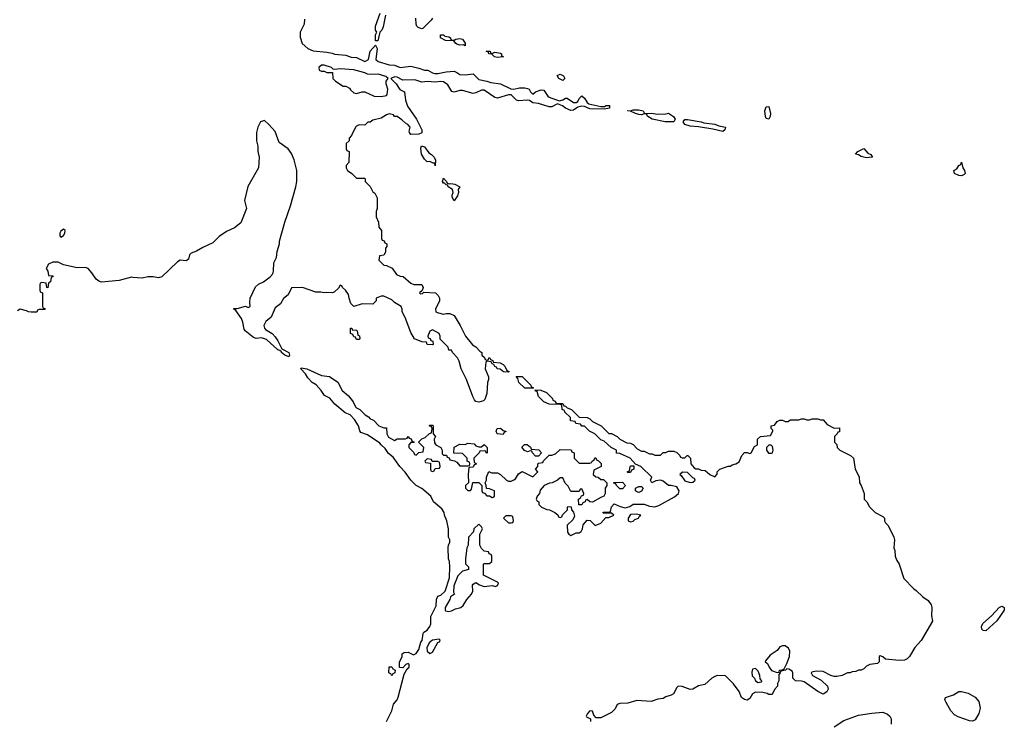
# Model space of a CAD drawing. Header units: inches. Extents: x 2221774 to 2440637, y 201306 to 357559.
# Tile 151 of 245: x 2369166 to 2376425, y 214292 to 219462. Entities that reach past the tile are written whole.
import ezdxf

# ---------------------------------------------------------------- set-up
doc = ezdxf.new("R2010")
doc.units = ezdxf.units.IN
doc.header["$MEASUREMENT"] = 0
doc.layers.add('C3261', color=7, linetype='Continuous')
doc.layers.add('C3271', color=7, linetype='Continuous')

msp = doc.modelspace()

# ---------------------------------------------------------------- linework, layer by layer
at = {"layer": 'C3261', "color": 5, "elevation": 40}
msp.add_lwpolyline([(2369490, 217919), (2369470, 217904), (2369462, 217890), (2369461, 217870), (2369470, 217861), (2369490, 217871.3), (2369499.3, 217890), (2369502, 217910)], close=True, dxfattribs=at)
msp.add_lwpolyline([(2370000, 217563.3), (2369990, 217564), (2369899.8, 217540.2), (2369770, 217528.7), (2369750, 217535.3), (2369729.3, 217549.3), (2369698, 217598), (2369670, 217628.7), (2369650, 217635.3), (2369590, 217634), (2369490, 217655.3), (2369450, 217675.3), (2369410, 217675.3), (2369379.6, 217660.4), (2369362, 217630), (2369374, 217610), (2369378, 217578), (2369410, 217574), (2369412, 217570), (2369398, 217562), (2369394, 217530), (2369378, 217522), (2369372.7, 217487.3), (2369366, 217490), (2369362, 217522), (2369330, 217526), (2369318, 217522), (2369314, 217510), (2369314, 217470), (2369318, 217458), (2369334, 217450), (2369334, 217350), (2369338, 217338), (2369350, 217334), (2369352.7, 217327.3), (2369310, 217326), (2369298, 217322), (2369292, 217308), (2369250, 217308), (2369230, 217308.7), (2369216.4, 217316.4), (2369170, 217328), (2369150, 217318)], dxfattribs=at)
at = {"layer": 'C3271', "color": 5, "elevation": 40}
for points in [[(2371265.4, 219465.4), (2371262.8, 219430), (2371234, 219370), (2371234.4, 219334.4), (2371247.5, 219287.5), (2371291.3, 219250), (2371330, 219233.4), (2371430, 219223), (2371470, 219216), (2371490, 219207.7), (2371570, 219201), (2371610, 219187.3), (2371650, 219182.8), (2371710, 219153.4), (2371737.2, 219170), (2371749.5, 219230.5), (2371790, 219274), (2371801, 219250), (2371790.7, 219170), (2371810, 219153.4), (2371890, 219130.8), (2371930, 219126.8), (2371970, 219110.5), (2372050, 219118.8), (2372110, 219106), (2372150, 219091), (2372174, 219090), (2372210.8, 219070.8), (2372227.1, 219067.1), (2372250, 219066), (2372310, 219078), (2372370, 219082), (2372390, 219074), (2372410, 219058), (2372450, 219056), (2372510, 219064.7), (2372550, 219022.8), (2372610, 219010.6), (2372638.8, 218998.8), (2372710, 218990.8), (2372787.3, 218952.7), (2372810, 218951.3), (2372850, 218961), (2372890, 218961), (2372910, 218956), (2372922, 218950), (2372931.6, 218931.6), (2372950, 218914), (2372968.9, 218931.1), (2373010, 218944.7), (2373030, 218942), (2373059.6, 218899.6), (2373070, 218892), (2373144.7, 218864.7), (2373170, 218871), (2373190, 218884.7), (2373203.6, 218883.6), (2373250, 218851.3), (2373270, 218851.3), (2373280.4, 218859.6), (2373290, 218882), (2373310, 218902), (2373330, 218884.7), (2373350, 218851.3), (2373362.8, 218842.8), (2373450, 218822), (2373478, 218822), (2373489.3, 218830.7), (2373514, 218830), (2373514, 218810), (2373476, 218804), (2373370, 218806.6), (2373330, 218824), (2373310, 218825.2), (2373281.4, 218818.6), (2373250, 218795.3), (2373230, 218793.2), (2373190, 218809.3), (2373167, 218827), (2373130, 218842), (2373090, 218821.2), (2373070, 218821.2), (2372990, 218846), (2372950, 218849.5), (2372926, 218866), (2372910, 218869.3), (2372844.1, 218864.1), (2372829, 218870), (2372790, 218908.7), (2372770, 218909), (2372690, 218885.2), (2372670, 218889), (2372590, 218942.7), (2372570, 218942.7), (2372530, 218922.7), (2372510, 218918), (2372430, 218940.9), (2372410, 218940.9), (2372370, 218929), (2372352.5, 218932.5), (2372322.8, 218982.8), (2372290, 219005.1), (2372270, 219007.6), (2372230, 219000.9), (2372170, 219006), (2372130, 219001.2), (2372078.6, 219018.6), (2371990, 219018), (2371950, 219039.3), (2371930, 219041.2), (2371902, 219030), (2371941, 218990), (2371967.9, 218947.9), (2372002, 218930), (2372010.7, 218870), (2372024.9, 218824.9), (2372090.6, 218730.6), (2372130.6, 218650.6), (2372130, 218628), (2372110, 218618), (2372050, 218615.3), (2372039, 218630), (2372038, 218642), (2372046, 218670), (2372028, 218690), (2372010, 218699), (2371984.7, 218724.7), (2371950, 218748), (2371930, 218748.7), (2371922, 218762), (2371890, 218768), (2371870, 218762), (2371830, 218738), (2371770, 218722), (2371750, 218708), (2371732.7, 218707.3), (2371710, 218686), (2371670, 218688), (2371650, 218678), (2371642, 218670), (2371611.6, 218608.4), (2371594, 218590), (2371594, 218570), (2371574, 218550), (2371574, 218510), (2371578, 218498), (2371594, 218490), (2371592, 218410), (2371572.7, 218387.3), (2371572, 218370), (2371582, 218350), (2371614, 218330), (2371650, 218294), (2371710, 218294), (2371714, 218290), (2371714, 218270), (2371750, 218234), (2371770, 218194), (2371783.6, 218183.6), (2371802, 218150), (2371802, 218070), (2371794, 218050), (2371794, 218010), (2371812, 217970), (2371812.7, 217932.7), (2371834, 217910), (2371834, 217850), (2371838, 217838), (2371852.7, 217832.7), (2371858, 217818), (2371874, 217810), (2371874, 217790), (2371862, 217778), (2371862, 217750), (2371851.6, 217728.4), (2371818, 217722), (2371814, 217690), (2371850, 217654), (2371871.6, 217651.6), (2371911.1, 217631.1), (2371944.7, 217584.7), (2371970, 217572), (2371994, 217570), (2372050, 217522), (2372071.6, 217511.6), (2372132, 217510), (2372142, 217490), (2372134, 217466), (2372114, 217450), (2372122, 217442), (2372136.4, 217443.6), (2372146, 217454), (2372230.7, 217450.7), (2372251.3, 217430), (2372262, 217410), (2372262, 217390), (2372232, 217330), (2372234, 217310), (2372243.6, 217303.6), (2372290, 217292), (2372310, 217298), (2372336.9, 217296.9), (2372370, 217282), (2372414, 217210), (2372452, 217130), (2372505.4, 217065.4), (2372530, 217052), (2372559.6, 217019.6), (2372574, 217010), (2372574, 216990), (2372592.7, 216972.7), (2372598, 216958), (2372610, 216954), (2372622, 216958), (2372626, 216970), (2372631.6, 216971.6), (2372638, 216958), (2372654, 216950), (2372658, 216938), (2372707.3, 216932.7), (2372730, 216922), (2372742, 216910), (2372758, 216878), (2372774, 216870), (2372770, 216866), (2372732.7, 216867.3), (2372707.3, 216887.3), (2372686, 216890), (2372682, 216902), (2372670, 216906), (2372662, 216922), (2372650, 216926), (2372642, 216942), (2372610, 216946), (2372602, 216938), (2372598, 216890), (2372622, 216830), (2372622, 216810), (2372614, 216790), (2372611.1, 216708.9), (2372596, 216664), (2372585.4, 216654.6), (2372550, 216644), (2372529.3, 216649.3), (2372520.2, 216660.2), (2372506.3, 216686.3), (2372461.2, 216810), (2372421.2, 216890), (2372405.6, 216945.6), (2372394, 216970), (2372358, 217010), (2372350, 217026), (2372330, 217026), (2372326, 217050), (2372267.3, 217107.3), (2372266, 217130), (2372258, 217150), (2372210, 217178), (2372190, 217166), (2372174, 217130), (2372178, 217118), (2372192.7, 217112.7), (2372198, 217098), (2372212.7, 217092.7), (2372214, 217070), (2372207.3, 217067.3), (2372170, 217068), (2372166, 217086), (2372130, 217089), (2372078, 217110), (2372050, 217158), (2372009, 217269), (2371986, 217310), (2371986, 217330), (2371978, 217350), (2371930, 217378), (2371910, 217398), (2371850, 217426), (2371830, 217426), (2371794, 217410), (2371794, 217390), (2371770, 217366), (2371690, 217368.7), (2371630, 217348), (2371608.7, 217370), (2371594, 217410), (2371590, 217438), (2371568.4, 217468.4), (2371546, 217490), (2371542, 217502), (2371530, 217506), (2371516.9, 217483.1), (2371485.4, 217454.6), (2371470, 217448.7), (2371430, 217453.2), (2371410, 217448.7), (2371385.4, 217454.6), (2371350, 217455.3), (2371250, 217488), (2371170, 217486), (2371145.4, 217434.6), (2371110, 217408), (2371090, 217368), (2371050, 217339), (2371020.7, 217270), (2370981.8, 217238.2), (2370966.4, 217210), (2370970.4, 217190), (2370979.5, 217179.5), (2371026.8, 217150), (2371050, 217126), (2371070, 217096), (2371098, 217038), (2371150.5, 217010.5), (2371156, 216990), (2371150, 216978), (2371122, 216990), (2371095.3, 217010), (2371095.3, 217015.3), (2371084.7, 217024.7), (2371070, 217029.2), (2370984.8, 217104.8), (2370950, 217118), (2370910, 217114), (2370890, 217121.2), (2370828.9, 217168.9), (2370821.2, 217181.2), (2370812.3, 217232.3), (2370801.2, 217261.2), (2370760.4, 217320.4), (2370746, 217330), (2370746, 217334), (2370770, 217334), (2370831.3, 217351.3), (2370850, 217342), (2370866, 217350), (2370862, 217382), (2370865.2, 217410), (2370905.1, 217494.9), (2370926.3, 217513.7), (2370964, 217530), (2371012.2, 217567.8), (2371031.5, 217590), (2371038, 217610), (2371039, 217670), (2371059.3, 217710), (2371064.7, 217755.3), (2371082, 217810), (2371082, 217830), (2371120.5, 217970), (2371162.9, 218090), (2371202, 218230), (2371208.7, 218270), (2371209, 218350), (2371189.5, 218430), (2371170, 218476), (2371146.6, 218510), (2371078.6, 218558.6), (2371050, 218639), (2371004, 218690), (2370970, 218719), (2370942, 218710), (2370922, 218670), (2370911.3, 218630), (2370911, 218570), (2370921, 218530), (2370921, 218490), (2370930.9, 218449.1), (2370926, 218370), (2370847.5, 218232.5), (2370822.8, 218130), (2370838.8, 218070), (2370795.5, 217964.5), (2370750, 217929), (2370690, 217901.2), (2370635.9, 217864.1), (2370590, 217817.2), (2370516.8, 217783.2), (2370470, 217756), (2370430, 217741.2), (2370418.8, 217730), (2370410, 217698), (2370402, 217690), (2370394, 217686), (2370350, 217689.3), (2370330, 217678), (2370213.4, 217566.6), (2370190, 217561.2), (2370150, 217568.7), (2370111.6, 217568.4), (2370070, 217558), (2370000, 217563.3)], [(2371864, 219496), (2371846.8, 219410), (2371835.9, 219384.1), (2371822, 219370), (2371807.3, 219307.3), (2371790, 219306), (2371789.3, 219309.3), (2371789.2, 219350), (2371798, 219370), (2371790, 219386), (2371790, 219414), (2371824, 219510)], [(2372210, 219474), (2372200.7, 219459.3), (2372141, 219399), (2372130, 219396), (2372104.8, 219404.8), (2372094.8, 219414.8), (2372089.3, 219429.3), (2372086, 219474)], [(2371869.5, 214290.5), (2371909.3, 214370), (2371920.9, 214419.1), (2371949, 214450), (2371957.2, 214470), (2372000.2, 214639.8), (2372022, 214678), (2372038, 214690), (2372038, 214710), (2372030, 214718), (2372014, 214710), (2371990, 214686), (2371967.3, 214687.3), (2371967.3, 214727.3), (2371986, 214770), (2371986, 214790), (2372000.4, 214799.6), (2372030, 214802), (2372070, 214782), (2372090, 214792), (2372110, 214822), (2372124, 214876), (2372133.2, 214886.8), (2372140.4, 214939.6), (2372146, 214950), (2372170, 214964.7), (2372189, 214990), (2372197.2, 215010), (2372196.4, 215063.6), (2372236.4, 215143.6), (2372238, 215190), (2372250, 215214), (2372270, 215222), (2372302, 215250), (2372335.3, 215350), (2372338, 215430), (2372335.3, 215470), (2372328, 215490), (2372326, 215570), (2372328.4, 215591.6), (2372338, 215610), (2372338, 215630), (2372328, 215650), (2372328, 215710), (2372315.3, 215770), (2372298, 215810), (2372295.3, 215830), (2372278, 215858), (2372218, 215910), (2372198, 215950), (2372130, 216008), (2372088.9, 216028.9), (2372048.9, 216068.9), (2372008.4, 216128.4), (2371968.9, 216168.9), (2371918.6, 216238.6), (2371885.6, 216265.6), (2371861.2, 216301.2), (2371830, 216329), (2371822, 216342), (2371730, 216404), (2371681.2, 216421.2), (2371673.6, 216433.6), (2371665.2, 216470), (2371635.5, 216515.5), (2371602, 216550), (2371566, 216566), (2371489.2, 216629.2), (2371452.5, 216672.5), (2371413.6, 216693.6), (2371389, 216730), (2371352.3, 216772.3), (2371322, 216790), (2371290, 216822), (2371272.9, 216852.9), (2371238, 216890), (2371242, 216898), (2371282, 216890), (2371390, 216841), (2371450, 216832), (2371511.1, 216791.1), (2371544.7, 216730), (2371591.3, 216690), (2371625.4, 216645.4), (2371642, 216610), (2371650, 216602), (2371674, 216590), (2371714, 216550), (2371736.9, 216536.9), (2371750, 216522), (2371774, 216510), (2371814, 216470), (2371850, 216454), (2371870, 216454), (2371874, 216410), (2371885.4, 216385.4), (2371930, 216362), (2371950, 216374), (2372010, 216374), (2372022, 216378), (2372030, 216392), (2372038, 216378), (2372052.7, 216372.7), (2372058, 216358), (2372074, 216350), (2372070, 216346), (2372050, 216346), (2372034, 216330), (2372034, 216310), (2372072.7, 216272.7), (2372078, 216258), (2372090, 216254), (2372110, 216274), (2372142, 216278), (2372146, 216310), (2372106, 216350), (2372130, 216374), (2372156.4, 216383.6), (2372187.3, 216412.7), (2372202, 216418), (2372206, 216450), (2372202, 216462), (2372186, 216470), (2372190, 216474), (2372210, 216474), (2372214, 216470), (2372214, 216410), (2372232, 216390), (2372222, 216370), (2372223.6, 216343.6), (2372234, 216330), (2372272, 216310), (2372282, 216290), (2372282, 216262), (2372290, 216254), (2372312.7, 216252.7), (2372318, 216238), (2372332.7, 216232.7), (2372338, 216218), (2372371.6, 216211.6), (2372390, 216202), (2372410, 216174), (2372470, 216174), (2372482, 216178), (2372486, 216190), (2372482, 216202), (2372466, 216210), (2372466, 216230), (2372430, 216266), (2372367.3, 216267.3), (2372368.7, 216311.3), (2372410, 216334), (2372450, 216332), (2372470, 216342), (2372516, 216336), (2372530, 216322), (2372550, 216314), (2372570, 216314), (2372590, 216332), (2372594, 216330), (2372612, 216310), (2372612.7, 216267.3), (2372606, 216270), (2372602, 216282), (2372590, 216286), (2372558, 216282), (2372554, 216270), (2372514, 216230), (2372518, 216198), (2372530, 216194), (2372532.7, 216187.3), (2372518, 216182), (2372510, 216166), (2372478, 216162), (2372472, 216110), (2372474, 216050), (2372454, 216030), (2372454, 216010), (2372470, 215994), (2372490, 215994), (2372498, 216002), (2372508, 216052), (2372551.6, 216051.6), (2372574, 216030), (2372574, 215990), (2372578, 215978), (2372592.7, 215972.7), (2372610, 215954), (2372630, 215954), (2372650, 215942), (2372656.4, 215943.6), (2372666, 215950), (2372666, 215990), (2372630, 216006), (2372607.3, 216007.3), (2372606, 216030), (2372598, 216050), (2372608, 216070), (2372608, 216090), (2372626, 216134), (2372643.6, 216123.6), (2372690, 216122), (2372711.6, 216111.6), (2372754, 216070), (2372770, 216062), (2372790, 216062), (2372810, 216072), (2372820.4, 216079.6), (2372843.1, 216116.9), (2372870, 216132), (2372950, 216094), (2372986, 216130), (2372968, 216150), (2372986, 216170), (2372986, 216190), (2372990, 216194), (2373022, 216198), (2373027.3, 216212.7), (2373070, 216254), (2373090, 216254), (2373116.4, 216263.6), (2373150, 216294), (2373232.7, 216292.7), (2373238, 216278), (2373254, 216270), (2373254, 216230), (2373290, 216194), (2373370, 216194), (2373382, 216198), (2373386, 216210), (2373402, 216218), (2373407.3, 216232.7), (2373412.7, 216232.7), (2373418, 216218), (2373432.7, 216212.7), (2373452.7, 216192.7), (2373454, 216170), (2373398, 216142), (2373394, 216110), (2373412.7, 216092.7), (2373431.6, 216091.6), (2373450, 216074), (2373470, 216074), (2373494, 216050), (2373494, 216030), (2373482, 216010), (2373482, 215970), (2373474, 215950), (2373450, 215942), (2373390, 215908), (2373368.4, 215908.4), (2373350, 215926), (2373338, 215922), (2373334, 215910), (2373318, 215902), (2373311.6, 215888.4), (2373288.4, 215888.4), (2373286, 215930), (2373302, 215938), (2373307.3, 215952.7), (2373322, 215958), (2373326, 215970), (2373310, 216006), (2373298, 216002), (2373290, 215986), (2373230, 215986), (2373210, 216026), (2373187.3, 216047.3), (2373170, 216086), (2373150, 216086), (2373131.6, 216068.4), (2373091.6, 216048.4), (2373072.7, 216047.3), (2373034, 216030), (2373003.6, 215996.4), (2372998, 215970), (2372982, 215950), (2372974, 215930), (2372978, 215918), (2372994, 215910), (2372994, 215890), (2373014, 215870), (2373052.7, 215852.7), (2373071.6, 215851.6), (2373111.6, 215831.6), (2373132.7, 215812.7), (2373138, 215798), (2373150, 215794), (2373162, 215798), (2373167.3, 215812.7), (2373206, 215850), (2373206, 215870), (2373210, 215874), (2373232.7, 215872.7), (2373234, 215850), (2373250, 215834), (2373256.9, 215803.1), (2373243.6, 215776.4), (2373202, 215738), (2373204.7, 215684.7), (2373214, 215670), (2373230, 215662), (2373270, 215682), (2373290, 215682), (2373306, 215690), (2373315.3, 215710), (2373320.4, 215739.6), (2373350, 215774), (2373372.7, 215772.7), (2373410, 215734), (2373450, 215752), (2373487.3, 215792.7), (2373510, 215794), (2373546, 215810), (2373530, 215826), (2373470, 215826), (2373466, 215830), (2373470, 215834), (2373510, 215834), (2373522, 215838), (2373528.7, 215871.3), (2373550, 215894), (2373594.4, 215874.4), (2373630, 215866), (2373664.7, 215875.3), (2373690, 215892), (2373769, 215891), (2373810, 215877.3), (2373850, 215873.4), (2373877.6, 215882.4), (2373994.8, 215945.2), (2374024, 215970), (2374029, 215990), (2374010, 216019), (2373970, 216029.2), (2373950, 216028.7), (2373910, 216062), (2373890, 216069), (2373855.3, 216064.7), (2373826, 216050), (2373818, 216070), (2373826, 216090), (2373746, 216170), (2373706, 216186), (2373666, 216230), (2373590, 216266), (2373567.3, 216267.3), (2373566, 216290), (2373526, 216310), (2373476.4, 216356.4), (2373450, 216366), (2373406, 216410), (2373366, 216430), (2373330, 216466), (2373310, 216466), (2373302, 216482), (2373267.3, 216487.3), (2373262, 216502), (2373227.3, 216507.3), (2373226, 216530), (2373186, 216570), (2373182, 216582), (2373166, 216590), (2373162, 216622), (2373150, 216626), (2373070, 216628), (2373030, 216646), (2372990, 216686), (2372982, 216722), (2372970, 216726), (2372966, 216734), (2373007.3, 216732.7), (2373050, 216714), (2373094, 216670), (2373098, 216658), (2373114, 216650), (2373118, 216638), (2373130, 216634), (2373170, 216634), (2373178, 216618), (2373190, 216614), (2373202, 216602), (2373234, 216590), (2373290, 216534), (2373350, 216532), (2373370, 216522), (2373390, 216502), (2373454, 216470), (2373510, 216414), (2373530, 216414), (2373571.3, 216391.3), (2373590, 216372), (2373643.6, 216343.6), (2373670, 216342), (2373690, 216332), (2373719.6, 216299.6), (2373750, 216282), (2373770, 216282), (2373810, 216262), (2373830, 216262), (2373850, 216254), (2373890, 216254), (2373910, 216274), (2373930, 216274), (2373950, 216282), (2373990, 216282), (2374010, 216274), (2374034, 216250), (2374038, 216238), (2374050, 216234), (2374070, 216234), (2374088.4, 216251.6), (2374091.6, 216251.6), (2374111.6, 216231.6), (2374114, 216190), (2374139.6, 216159.6), (2374150, 216152), (2374170, 216152), (2374190, 216142), (2374219.6, 216139.6), (2374254, 216110), (2374290, 216094), (2374307.3, 216112.7), (2374308, 216130), (2374329.2, 216150.8), (2374390, 216172), (2374407.3, 216172.7), (2374418, 216182), (2374446, 216190), (2374470, 216204.7), (2374489.1, 216250.9), (2374510, 216272), (2374530, 216274), (2374550, 216264.7), (2374558, 216270), (2374583.1, 216316.9), (2374606, 216330), (2374606, 216370), (2374628.4, 216391.6), (2374702, 216398), (2374718, 216430), (2374718, 216438), (2374706, 216450), (2374706, 216470), (2374730, 216474), (2374750, 216502), (2374770, 216512), (2374790, 216512), (2374810, 216502), (2374830, 216502), (2374850, 216514), (2374910, 216514), (2374930, 216522), (2374950, 216522), (2374970, 216514), (2374990, 216514), (2375010, 216522), (2375050, 216522), (2375070, 216514), (2375090, 216514), (2375119.6, 216479.6), (2375170, 216452), (2375210, 216454), (2375210, 216426), (2375198, 216422), (2375194, 216410), (2375174, 216390), (2375174, 216350), (2375191.6, 216331.6), (2375194, 216310), (2375214, 216290), (2375291.6, 216251.6), (2375314, 216230), (2375324.7, 216150), (2375354.8, 216094.8), (2375358, 216050), (2375371.3, 216030), (2375391.3, 215970), (2375392, 215930), (2375412, 215910), (2375431.6, 215871.6), (2375474, 215830), (2375530, 215802), (2375542, 215790), (2375542, 215770), (2375550, 215754), (2375570, 215734), (2375610.7, 215650), (2375614.8, 215630), (2375611.1, 215571.1), (2375618, 215550), (2375621, 215510), (2375630, 215482), (2375651.3, 215450), (2375685.2, 215345.2), (2375756, 215270), (2375776.7, 215256.7), (2375824, 215210), (2375862.9, 215182.9), (2375886.4, 215150), (2375892.2, 215130), (2375888.8, 215070), (2375896.3, 215030), (2375813.4, 214886.6), (2375765.1, 214834.9), (2375726.8, 214770), (2375710, 214753.2), (2375690, 214742.7), (2375650, 214739.3), (2375549.2, 214749.2), (2375530, 214768), (2375510, 214774), (2375502, 214770), (2375502, 214730), (2375490, 214718), (2375434, 214710), (2375410, 214698), (2375390, 214678), (2375370, 214668), (2375350, 214668), (2375330, 214658), (2375303.6, 214656.4), (2375290, 214648), (2375270, 214648), (2375231.1, 214628.9), (2375190, 214622), (2375170, 214622), (2375146, 214630), (2375090, 214659), (2375038, 214662), (2375006.8, 214653.2), (2375002, 214650), (2375012, 214630), (2375075.6, 214595.6), (2375120.7, 214550), (2375127.3, 214530), (2375117.3, 214510), (2375090, 214492.3), (2375050, 214512), (2374950, 214582), (2374930, 214588), (2374886, 214590), (2374866, 214610), (2374866, 214650), (2374862, 214662), (2374836.4, 214676.4), (2374822, 214678), (2374811.6, 214668.4), (2374778, 214662), (2374774, 214650), (2374762, 214638), (2374762, 214590), (2374754, 214570), (2374754, 214550), (2374730, 214526), (2374714, 214490), (2374690, 214489.2), (2374677.2, 214497.2), (2374645.2, 214505.2), (2374590, 214506), (2374570, 214494), (2374550, 214461.2), (2374530, 214447.6), (2374510, 214452), (2374488.2, 214468.2), (2374471.5, 214511.5), (2374430, 214568.7), (2374370, 214628), (2374311.6, 214628.4), (2374290, 214622), (2374270, 214608.7), (2374216.4, 214563.6), (2374170, 214554), (2374130, 214529.2), (2374110, 214527), (2374050, 214549.5), (2374022, 214550), (2374010, 214542), (2373986.8, 214493.2), (2373970, 214484), (2373930, 214473.2), (2373910, 214459), (2373870, 214456), (2373821.6, 214438.4), (2373715.3, 214444.7), (2373650, 214425.2), (2373590, 214424), (2373570, 214415.3), (2373555.5, 214384.5), (2373530, 214356), (2373450, 214317.2), (2373416.4, 214316.4), (2373398, 214338), (2373390, 214366), (2373370, 214368), (2373352, 214350), (2373342, 214330), (2373344.7, 214324.7), (2373374, 214310), (2373374, 214290)], [(2375170, 214250.8), (2375242.5, 214297.5), (2375350, 214336.3), (2375450, 214353), (2375530, 214359.1), (2375565.2, 214345.2), (2375581, 214330), (2375590.8, 214310), (2375590.7, 214270)]]:
    msp.add_lwpolyline(points, dxfattribs=at)
for points in [[(2372370, 219312), (2372381.2, 219318.8), (2372410, 219324.7), (2372430, 219318), (2372451.3, 219290), (2372450, 219268.7), (2372438, 219278), (2372410, 219275.3), (2372390, 219282), (2372378, 219290), (2372367.3, 219307.3), (2372306, 219310), (2372268, 219330), (2372268.7, 219350), (2372290, 219350.8), (2372301, 219341), (2372330, 219336), (2372342, 219330), (2372342, 219322), (2372352.7, 219312.7)], [(2372650, 219214), (2372670, 219222), (2372710, 219216), (2372718, 219210), (2372718, 219198), (2372734, 219190), (2372730, 219188.7), (2372690, 219184), (2372666, 219190), (2372647.3, 219207.3), (2372626, 219210), (2372622, 219222), (2372606, 219230), (2372634, 219230), (2372638, 219218)], [(2371412, 219128), (2371390, 219128), (2371372, 219110), (2371374, 219090), (2371390, 219082), (2371410, 219082), (2371430, 219074), (2371472.7, 219072.7), (2371474, 219030), (2371494, 219010), (2371550, 218972), (2371571.6, 218971.6), (2371598, 218958), (2371605.4, 218945.4), (2371630, 218924.7), (2371650, 218918), (2371690, 218932), (2371710, 218932), (2371779.6, 218899.6), (2371830, 218896), (2371870, 218904.7), (2371875.3, 218910), (2371879.3, 218950), (2371868, 218990), (2371868, 219010), (2371882, 219030), (2371864.7, 219044.7), (2371810, 219060.7), (2371750, 219058), (2371730, 219061.2), (2371711.6, 219071.6), (2371630, 219092.3), (2371530, 219101.2), (2371490, 219095.3), (2371478, 219098), (2371466, 219110)], [(2373170, 219015.3), (2373142, 219030), (2373129, 219051), (2373150, 219061), (2373176, 219050), (2373184.7, 219030)], [(2374690, 218729), (2374670, 218735.3), (2374664.5, 218750), (2374659.5, 218790), (2374670, 218821), (2374690, 218822), (2374700.5, 218770), (2374699.1, 218750)], [(2373772, 218772), (2373826.3, 218773.7), (2373866, 218766), (2373930, 218767.7), (2373950, 218774.8), (2373986.8, 218750), (2373998.8, 218730), (2373990, 218709), (2373926, 218710), (2373830, 218729.5), (2373798, 218750), (2373787.3, 218767.3), (2373770, 218768), (2373750, 218762), (2373730, 218764), (2373706, 218770), (2373670, 218788.7), (2373648, 218790), (2373650, 218794), (2373670, 218792), (2373690, 218798), (2373730, 218798.8), (2373762, 218790)], [(2374350, 218639), (2374276.5, 218656.5), (2374170, 218672.7), (2374110, 218677), (2374069, 218690), (2374057.2, 218710), (2374070, 218726), (2374090, 218727.7), (2374190, 218710.3), (2374210, 218701.6), (2374291.6, 218691.6), (2374319.8, 218679.8), (2374370.8, 218670), (2374364.7, 218650)], [(2372230, 218386), (2372226, 218406), (2372214, 218406), (2372190, 218418), (2372170, 218415.3), (2372150, 218435.3), (2372129.3, 218470.7), (2372124, 218516), (2372128, 218532), (2372150, 218524.7), (2372182, 218482), (2372202, 218470), (2372222, 218450), (2372231.6, 218428.4)], [(2375410, 218444.5), (2375370, 218454.5), (2375350, 218466.6), (2375328, 218472), (2375346, 218490), (2375390, 218514), (2375419.9, 218479.9), (2375442, 218470), (2375454, 218450), (2375450, 218449)], [(2376110, 218311.8), (2376090, 218315.1), (2376059, 218330), (2376053.2, 218350), (2376075.6, 218364.4), (2376090, 218387.3), (2376104, 218396), (2376110, 218412), (2376120.5, 218370), (2376131.6, 218351.6), (2376137.1, 218330), (2376130, 218320.9)], [(2372332, 218252), (2372344, 218256), (2372374, 218250), (2372412, 218230), (2372398, 218210), (2372401, 218190), (2372394.6, 218165.4), (2372370, 218128), (2372355.3, 218155.3), (2372354, 218170), (2372362, 218190), (2372358, 218210), (2372326, 218230), (2372322, 218242), (2372310, 218246), (2372298, 218258), (2372290, 218258), (2372284, 218270), (2372290, 218294), (2372314, 218270), (2372318, 218258)], [(2371650, 217106), (2371642, 217122), (2371630, 217126), (2371622, 217142), (2371606, 217150), (2371606, 217190), (2371614, 217190), (2371618, 217178), (2371650, 217174), (2371654, 217170), (2371658, 217138), (2371671.6, 217131.6), (2371674, 217110), (2371670, 217106)], [(2372890, 216746), (2372846, 216790), (2372838, 216818), (2372827.3, 216832.7), (2372870, 216834), (2372934, 216770), (2372938, 216758), (2372954, 216750), (2372950, 216746)], [(2372730, 216406), (2372686, 216410), (2372678, 216430), (2372686, 216450), (2372711.6, 216451.6), (2372730, 216434), (2372751.1, 216431.1), (2372750, 216426), (2372738, 216422)], [(2372970, 216246), (2372946, 216270), (2372942, 216282), (2372930, 216286), (2372910, 216278), (2372887.3, 216287.3), (2372868, 216312), (2372887.3, 216332.7), (2372907.3, 216332.7), (2372932.7, 216312.7), (2372938, 216298), (2372992.7, 216292.7), (2373014, 216270), (2372990, 216246)], [(2374690, 216328), (2374672, 216310), (2374671.3, 216290), (2374687.7, 216267.7), (2374710, 216266.8), (2374715.3, 216270), (2374722, 216290), (2374716.4, 216316.4), (2374707.3, 216327.3)], [(2372170, 216226), (2372154, 216210), (2372158, 216198), (2372194, 216194), (2372194, 216150), (2372198, 216138), (2372210, 216134), (2372222, 216138), (2372230, 216154), (2372262, 216158), (2372266, 216170), (2372262, 216202), (2372250, 216206), (2372206, 216206), (2372202, 216222)], [(2373650, 216126), (2373646, 216130), (2373662, 216138), (2373666, 216170), (2373670, 216174), (2373694, 216174), (2373694, 216150), (2373678, 216142), (2373670, 216126)], [(2374052.7, 216127.3), (2374034, 216110), (2374043.6, 216103.6), (2374070, 216064.7), (2374110, 216052), (2374130, 216054), (2374146, 216070), (2374142, 216082), (2374130, 216086), (2374090, 216126)], [(2373590, 216006), (2373566, 216030), (2373562, 216042), (2373547.3, 216047.3), (2373547.3, 216052.7), (2373610, 216054), (2373632, 216030), (2373610, 216006)], [(2373730, 215978), (2373720.4, 215980.4), (2373706, 215990), (2373706, 216010), (2373730, 216022), (2373750, 216022), (2373762, 216010), (2373750, 215988)], [(2372790, 215806), (2372750, 215806), (2372734, 215790), (2372770, 215754), (2372790, 215754), (2372802, 215758), (2372806, 215770), (2372802, 215802)], [(2373710, 215819), (2373670, 215815.3), (2373651.3, 215790), (2373652, 215770), (2373670, 215761), (2373690, 215766.8), (2373702, 215778), (2373728, 215790), (2373735.3, 215804.7), (2373746, 215810)], [(2372550, 215746), (2372514, 215710), (2372512.7, 215687.3), (2372474, 215650), (2372472, 215590), (2372462, 215570), (2372452, 215490), (2372452.7, 215452.7), (2372474, 215430), (2372474, 215410), (2372430, 215398), (2372396.9, 215363.1), (2372366, 215290), (2372364.7, 215244.7), (2372371.6, 215228.4), (2372342, 215210), (2372338, 215190), (2372302, 215130), (2372302, 215110), (2372306.4, 215106.4), (2372330, 215101), (2372350, 215106), (2372378, 215122), (2372418, 215130), (2372434.6, 215145.4), (2372462, 215190), (2372498, 215230), (2372508, 215250), (2372505.6, 215294.4), (2372510, 215302), (2372530, 215314), (2372556.9, 215296.9), (2372590, 215286), (2372650, 215292), (2372673.6, 215286.4), (2372690, 215294), (2372695.3, 215310), (2372690, 215318), (2372586, 215370), (2372586, 215450), (2372590, 215454), (2372630, 215454), (2372646, 215470), (2372646, 215510), (2372642, 215522), (2372627.3, 215527.3), (2372622, 215542), (2372590, 215546), (2372570, 215566), (2372558, 215590), (2372558, 215670), (2372578, 215710), (2372570, 215726)], [(2376290, 214958), (2376270, 214960.9), (2376260.9, 214970), (2376257.2, 214990), (2376266.3, 215013.7), (2376331.5, 215068.5), (2376390, 215133), (2376410, 215139.3), (2376424, 215130), (2376425.5, 215110), (2376370, 215032.7)], [(2372258, 214898), (2372210, 214888.7), (2372186, 214870), (2372167.3, 214832.7), (2372171.3, 214810), (2372190, 214791.3), (2372210, 214802), (2372248, 214872), (2372262, 214878), (2372266, 214890)], [(2374810, 214849), (2374790, 214849), (2374770, 214842), (2374750, 214814), (2374699.8, 214780.2), (2374663.6, 214736.4), (2374662, 214730), (2374678.5, 214718.5), (2374690.8, 214690), (2374710, 214666), (2374750, 214652), (2374766, 214654), (2374768, 214670), (2374788.4, 214671.6), (2374802, 214678), (2374823.1, 214716.9), (2374840.9, 214770), (2374845.2, 214810), (2374833.2, 214830)], [(2371910, 214626), (2371902, 214642), (2371888.4, 214648.4), (2371890, 214694), (2371910, 214694), (2371918, 214678), (2371934, 214670), (2371931.6, 214648.4), (2371918, 214642)], [(2374590, 214681.2), (2374570, 214675.3), (2374564.9, 214655.1), (2374567.1, 214627.1), (2374582.8, 214610), (2374592, 214590), (2374610, 214578), (2374630, 214582), (2374636.4, 214583.6), (2374638, 214590), (2374624.7, 214604.7), (2374622.7, 214630), (2374610, 214662)], [(2376190, 214294), (2376170, 214295.1), (2376084.4, 214324.4), (2376058.9, 214338.9), (2376031.1, 214370), (2375995.6, 214430), (2375987.6, 214450), (2375992, 214468), (2376050, 214487.6), (2376090, 214510.4), (2376110, 214512.4), (2376159.9, 214499.9), (2376210.5, 214470.5), (2376238.7, 214438.7), (2376247.9, 214390), (2376238.2, 214350), (2376210, 214302.4)]]:
    msp.add_lwpolyline(points, close=True, dxfattribs=at)

doc.saveas('drawing.dxf')
